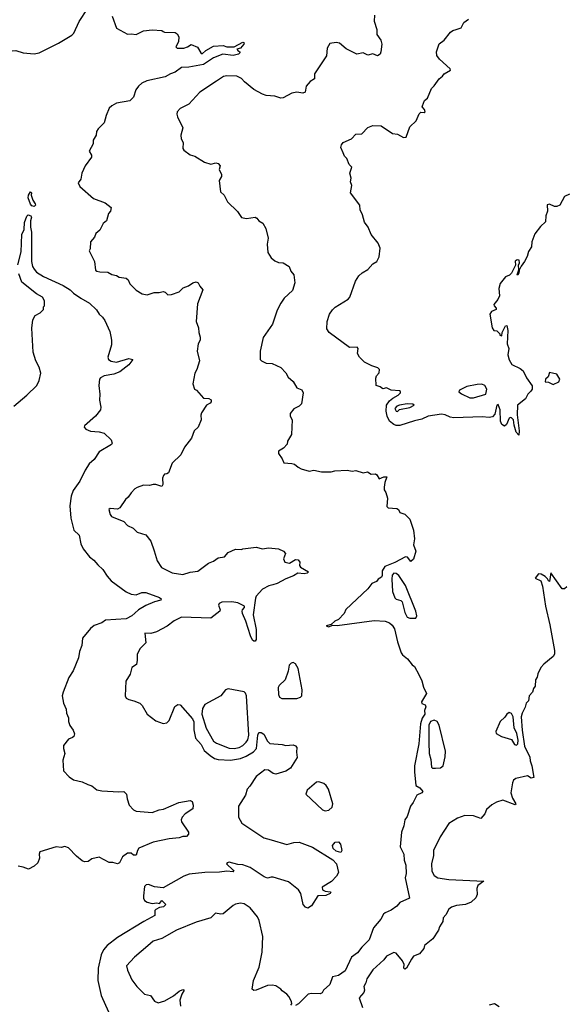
# Model space of a CAD drawing. Extents: x 2056909 to 2160450, y 827444 to 1016825.
# Tile 33 of 256: x 2075987 to 2080441, y 873601 to 881626. Entities that reach past the tile are written whole.
import ezdxf

# ---------------------------------------------------------------- set-up
doc = ezdxf.new("R2010")
doc.units = 0

msp = doc.modelspace()

# ---------------------------------------------------------------- linework, layer by layer
at = {"layer": '0CON10XD'}
for points in [[(2075555, 881647.5), (2075641.7, 881581.7), (2075675, 881542.5), (2075773.8, 881475), (2075815, 881426.7), (2075875, 881400), (2075905, 881376.7), (2075925, 881371.2), (2075955, 881373.3), (2076015, 881356.7), (2076105, 881346.2), (2076145, 881356.7), (2076302.5, 881435), (2076411.2, 881498.8), (2076426.7, 881515), (2076470.3, 881609.7), (2076540, 881715)], [(2076741.4, 881655), (2076776.1, 881556.1), (2076865, 881506.7), (2076895, 881510), (2076935, 881504), (2076995, 881533.8), (2077066.1, 881543.9), (2077145, 881536.7), (2077155, 881530), (2077167, 881523), (2077255, 881520), (2077269.3, 881509.3), (2077282.5, 881485), (2077280, 881445), (2077260, 881405), (2077270, 881395), (2077325, 881393.8), (2077355, 881403.3), (2077385, 881422.5), (2077435, 881402.5), (2077462, 881355), (2077475, 881348.8), (2077504.3, 881375.7), (2077565, 881409.2), (2077645, 881416.2), (2077674.2, 881404.2), (2077735.8, 881404.2), (2077805, 881441.4), (2077816, 881436), (2077812.9, 881425), (2077785, 881392.5), (2077757.5, 881385), (2077763.6, 881373.6), (2077780, 881365), (2077780, 881355), (2077770, 881345), (2077725.6, 881334.4), (2077643.3, 881345), (2077565, 881314.5), (2077485, 881259.7), (2077365, 881237.5), (2077304.5, 881235.5), (2077255, 881198), (2077214.6, 881185.4), (2077171.1, 881158.9), (2077022.5, 881127.5), (2076982.9, 881107.1), (2076956.2, 881083.8), (2076934, 881055), (2076913.3, 880995), (2076885, 880963.8), (2076775, 880944.2), (2076738.8, 880925), (2076716, 880905), (2076690.8, 880845), (2076675.7, 880785), (2076625, 880736.2), (2076613.8, 880715), (2076611.2, 880685), (2076586.7, 880645), (2076586.2, 880615), (2076554, 880555), (2076571.7, 880521.7), (2076573.3, 880505), (2076520, 880435), (2076493.8, 880375), (2076486.2, 880325), (2076463.9, 880296.1), (2076476.7, 880265), (2076589.3, 880169.3), (2076683.6, 880133.6), (2076733.3, 880095), (2076726.7, 880065), (2076710, 880045), (2076694.1, 879985.9), (2076667.5, 879965), (2076638.8, 879911.2), (2076607.7, 879882.3), (2076596.1, 879853.9), (2076562.5, 879815), (2076561.7, 879758.3), (2076553, 879743), (2076596.7, 879655), (2076605.7, 879585), (2076615.5, 879575.5), (2076640.7, 879570.7), (2076705, 879568.8), (2076738.3, 879548.3), (2076775, 879540), (2076796.1, 879526.1), (2076855, 879520), (2076871.2, 879505), (2076884.2, 879474.2), (2076935, 879421.2), (2076985, 879392), (2077026.4, 879383.6), (2077083, 879403), (2077123.6, 879403.6), (2077155, 879411.2), (2077172.5, 879405), (2077195, 879382.5), (2077223, 879387), (2077285, 879408.8), (2077319.5, 879440.5), (2077362.7, 879457.3), (2077398.3, 879481.7), (2077425, 879490), (2077440.8, 879480.8), (2077454, 879455), (2077480, 879425), (2077435, 879310), (2077424, 879165), (2077444.2, 879115), (2077446.2, 879075), (2077457, 879037), (2077457.1, 879015), (2077442, 878985), (2077434, 878925), (2077451.4, 878845), (2077430, 878775), (2077413.3, 878745), (2077397, 878657), (2077410, 878615), (2077426.4, 878606.4), (2077485, 878542.5), (2077527.3, 878537.3), (2077546.5, 878526.5), (2077547.6, 878512.4), (2077538.7, 878501.3), (2077508, 878485), (2077469.3, 878420.7), (2077463.6, 878403.6), (2077466.4, 878363.6), (2077440, 878305), (2077407.5, 878275), (2077386.7, 878215), (2077329.3, 878140.7), (2077300.7, 878079.3), (2077229.3, 878010.7), (2077198.3, 877931.7), (2077185, 877923.3), (2077167.5, 877922.5), (2077159.3, 877910.7), (2077151.2, 877888.8), (2077153.6, 877836.4), (2077145, 877820), (2077095, 877836.2), (2077075, 877836.7), (2077045, 877828.8), (2076995, 877831.2), (2076945, 877813.8), (2076925, 877803.3), (2076895, 877770), (2076871.2, 877735), (2076848.8, 877715), (2076803, 877647), (2076785, 877637.5), (2076725, 877642.5), (2076712.5, 877635), (2076723, 877593), (2076735, 877577.5), (2076835, 877536.2), (2076864.2, 877504.2), (2076910.5, 877480.5), (2076945, 877448.8), (2077015, 877426.7), (2077055.6, 877375.6), (2077083, 877297), (2077105.8, 877215), (2077141.7, 877161.7), (2077228.2, 877118.2), (2077315, 877104.5), (2077375, 877123.5), (2077438.9, 877131.1), (2077525, 877197.1), (2077566.3, 877213.7), (2077605, 877239.2), (2077655, 877249.2), (2077685, 877283.3), (2077745, 877311.2), (2077795, 877306.7), (2077806.4, 877313.6), (2077915, 877326.7), (2077965, 877313.3), (2078015, 877321.2), (2078095, 877313.8), (2078137.5, 877295), (2078152.5, 877275), (2078137, 877233), (2078147.5, 877205), (2078185, 877196.2), (2078234.2, 877225.8), (2078255, 877224), (2078270, 877205), (2078267, 877177), (2078274.1, 877164.1), (2078340, 877125), (2078330, 877115), (2078305, 877110), (2078254.2, 877115.8), (2078218.1, 877091.9), (2078155, 877069.4), (2078085, 877030.8), (2078050.5, 877020.5), (2078018.3, 877011.7), (2077965, 876983.8), (2077915, 876928.8), (2077907.6, 876912.4), (2077889.5, 876775), (2077913.3, 876655), (2077912.5, 876575), (2077905, 876560), (2077895, 876560), (2077885, 876570), (2077867.5, 876605), (2077828.8, 876725), (2077802.5, 876785), (2077800, 876805), (2077803, 876817), (2077820, 876835), (2077817.5, 876845), (2077765, 876873.8), (2077715, 876880), (2077635, 876877.8), (2077612.7, 876867.3), (2077606.7, 876855), (2077620, 876815), (2077617.5, 876805), (2077545, 876747.5), (2077305, 876757.5), (2077245, 876725.4), (2077187.7, 876682.3), (2077102.8, 876637.2), (2077055, 876622.9), (2077007.5, 876625), (2077014.1, 876545.9), (2076969.5, 876500.5), (2076943.8, 876455), (2076943.8, 876405), (2076938.3, 876371.7), (2076901.2, 876345), (2076887.9, 876292.1), (2076850.8, 876235), (2076846.1, 876116.1), (2076855.8, 876095.8), (2076875, 876084), (2076917.5, 876075), (2076965, 876055.7), (2076985.4, 876035.4), (2077026, 875965), (2077095, 875910.8), (2077155, 875889.2), (2077185, 875893.8), (2077206, 875915), (2077252.3, 876027.7), (2077275, 876043.8), (2077295, 876042), (2077395, 875928), (2077404.5, 875904.5), (2077407, 875837), (2077420.5, 875770.5), (2077465, 875719.4), (2077490, 875670), (2077538.4, 875628.4), (2077574.8, 875604.8), (2077605, 875595.8), (2077705, 875590.9), (2077785, 875604), (2077832.6, 875622.6), (2077891.1, 875658.9), (2077917.1, 875685), (2077926, 875795), (2077935, 875816.7), (2077955, 875816.2), (2077975, 875803.3), (2078006.4, 875746.4), (2078025, 875726), (2078125, 875717.8), (2078155, 875709.6), (2078215, 875714.7), (2078235, 875706.8), (2078244.1, 875695), (2078241.5, 875655), (2078248, 875612), (2078194, 875525), (2078155, 875501.4), (2078075, 875475.7), (2078051.2, 875481.2), (2078015, 875510), (2077985, 875512.5), (2077915, 875457.5), (2077862.4, 875377.6), (2077839.2, 875355), (2077826, 875305), (2077768.8, 875215), (2077770.6, 875125), (2077797.1, 875077.1), (2077975, 874957.5), (2078035, 874941.9), (2078165, 874904.4), (2078220.4, 874919.6), (2078265, 874921.8), (2078372.5, 874882.5), (2078538, 874778), (2078569.2, 874745), (2078583.6, 874675), (2078569.6, 874645), (2078528.9, 874601.1), (2078450.6, 874555), (2078455.5, 874535), (2078475, 874523.2), (2078517.9, 874517.9), (2078523.3, 874515), (2078518, 874505), (2078482.4, 874487.6), (2078415.7, 874484.3), (2078365.6, 874404.4), (2078335, 874384), (2078315, 874392), (2078297.5, 874415), (2078276.9, 874505), (2078260, 874535), (2078178.5, 874598.5), (2078052.9, 874637.1), (2078035, 874638.6), (2078005, 874630), (2077979.9, 874639.9), (2077865, 874715.2), (2077805, 874737.3), (2077765, 874739.5), (2077695, 874759.2), (2077677.5, 874755), (2077673.3, 874745), (2077727.5, 874695), (2077732.5, 874685), (2077725, 874680), (2077675, 874686), (2077615, 874677.1), (2077495.8, 874674.2), (2077368.5, 874661.5), (2077324, 874646), (2077155, 874550), (2077085, 874558.8), (2077036.4, 874576.4), (2077016.7, 874575), (2077005, 874562.5), (2076994.5, 874485), (2076995.6, 874465), (2077005, 874447.5), (2077025, 874434.2), (2077065, 874422.5), (2077105, 874427.5), (2077125, 874422.5), (2077145, 874447.5), (2077178, 874415), (2077157.5, 874395), (2077125, 874388.8), (2077096.7, 874375), (2077088.8, 874365), (2077088.8, 874325), (2076997.5, 874275), (2076783.1, 874146.9), (2076700.7, 874079.3), (2076670.5, 874045), (2076649.5, 874005), (2076625.5, 873895), (2076622.7, 873795), (2076651.9, 873671.9), (2076735.4, 873485)], [(2078877.7, 881662.3), (2078874.2, 881615), (2078896.2, 881545), (2078898, 881505), (2078928.8, 881458.8), (2078937.5, 881425), (2078930.8, 881365), (2078923.8, 881345), (2078902.3, 881332.3), (2078865, 881346.7), (2078825, 881336.2), (2078785, 881356.2), (2078735, 881344), (2078647.7, 881387.7), (2078592.5, 881435), (2078565, 881441.2), (2078515, 881432.5), (2078493.3, 881395), (2078487.7, 881332.3), (2078388, 881185), (2078388, 881145), (2078355, 881121.2), (2078321.2, 881085), (2078312, 881035), (2078295, 881025.8), (2078244.1, 881035.9), (2078205, 881025.8), (2078135, 880988.8), (2078115, 880986), (2078065, 881002.5), (2077995, 881007.1), (2077965, 881020), (2077895, 881057.5), (2077818.7, 881118.7), (2077795, 881145.4), (2077755, 881164.6), (2077675, 881167.3), (2077647.3, 881162.7), (2077589.2, 881125), (2077455, 881036), (2077365, 880936), (2077295, 880901.2), (2077270, 880875), (2077266.7, 880855), (2077273.3, 880835), (2077316.2, 880745), (2077300, 880685), (2077303.3, 880655), (2077320, 880625), (2077317.5, 880575), (2077323.6, 880563.6), (2077375, 880523.3), (2077413.6, 880513.6), (2077492.5, 880465), (2077545, 880448.8), (2077585, 880460), (2077603, 880453), (2077620, 880435), (2077612.5, 880405), (2077632.5, 880365), (2077631.7, 880348.3), (2077612.5, 880315), (2077623.8, 880223.8), (2077652.5, 880195), (2077680.7, 880140.7), (2077761.7, 880061.7), (2077794.2, 880014.2), (2077835, 880006), (2077906.1, 880016.1), (2077919.5, 880009.5), (2077935, 879987.5), (2077968.3, 879968.3), (2077993.3, 879925), (2078011.2, 879845), (2078002.5, 879795), (2078008.7, 879728.7), (2078036.2, 879685), (2078065, 879661.2), (2078095, 879646.7), (2078135, 879643.3), (2078182.5, 879615), (2078197.5, 879575), (2078220, 879545), (2078227.7, 879482.3), (2078210.5, 879419.5), (2078142.8, 879357.2), (2078113.6, 879316.4), (2078085, 879257.5), (2078046.2, 879145), (2077971.2, 879035), (2077946.7, 878925), (2077947, 878857), (2077957.5, 878845), (2077995, 878826.2), (2078045, 878823.3), (2078115, 878791.2), (2078155, 878748.8), (2078175, 878711.2), (2078215, 878676.7), (2078245, 878626.7), (2078285, 878610), (2078295.8, 878585), (2078283.8, 878495), (2078265, 878476.7), (2078220, 878455), (2078191.2, 878415), (2078191.2, 878395), (2078206.4, 878363.6), (2078202.5, 878245), (2078168.3, 878191.7), (2078167.5, 878165), (2078136.4, 878133.6), (2078095, 878110), (2078095, 878090), (2078126.1, 878046.1), (2078140, 878015), (2078205, 878010), (2078225, 878003.3), (2078255, 877977.5), (2078280, 877965), (2078347, 877947), (2078385, 877953.3), (2078445, 877940), (2078525, 877940), (2078555, 877950), (2078655, 877953.3), (2078695, 877946.7), (2078725, 877952.5), (2078785, 877933.3), (2078821.7, 877941.7), (2078851.2, 877921.2), (2078885, 877924.2), (2078896.5, 877916.5), (2078915, 877882.5), (2078955, 877900), (2078978.8, 877898.8), (2078962, 877855), (2078956.7, 877815), (2078957.5, 877795), (2078971.7, 877771.7), (2078983.8, 877725), (2078978.3, 877658.3), (2078988.3, 877648.3), (2079060.7, 877640.7), (2079073, 877633), (2079085, 877610), (2079125, 877596.7), (2079165, 877555.6), (2079194.5, 877465.5), (2079203.5, 877395), (2079195.6, 877345), (2079215.8, 877295), (2079195, 877230), (2079175, 877210), (2079147.5, 877245), (2079131.7, 877248.3), (2079045, 877200.6), (2078962.1, 877167.9), (2078940, 877135), (2078941.4, 877095), (2078935, 877082), (2078906.7, 877065), (2078895, 877047.5), (2078855, 877030), (2078823.9, 876986.1), (2078645, 876817.5), (2078630, 876785), (2078585, 876736.7), (2078555, 876723.8), (2078525, 876696.7), (2078483.3, 876685), (2078505, 876676.2), (2078535, 876691.2), (2078575, 876689.2), (2078875, 876729.7), (2078965, 876723.1), (2078999, 876709), (2079021.4, 876691.4), (2079040.7, 876660.7), (2079065.4, 876554.6), (2079095, 876466.7), (2079105, 876450), (2079145.9, 876415.9), (2079185, 876367.5), (2079203.9, 876353.9), (2079239.4, 876289.4), (2079265, 876237.5), (2079278, 876185), (2079302, 876135), (2079261.2, 876065), (2079265, 876053.3), (2079291.7, 876041.7), (2079296.7, 876025), (2079286.7, 875995), (2079287.5, 875965), (2079267.6, 875932.4), (2079253.7, 875886.3), (2079240.1, 875725), (2079204.2, 875545.8), (2079202.7, 875495), (2079213.8, 875385), (2079246.7, 875366.7), (2079271.2, 875335), (2079263.3, 875325), (2079223.8, 875305), (2079193.8, 875245), (2079171.2, 875215), (2079145, 875132.5), (2079125.9, 875104.1), (2079116, 875055), (2079096.7, 875005), (2079086.2, 874885), (2079115.7, 874825.7), (2079118.9, 874775), (2079132, 874735), (2079137, 874667), (2079128.1, 874631.9), (2079162, 874465), (2079085, 874430), (2079059.3, 874400.7), (2079012.9, 874367.1), (2078965, 874346.9), (2078952, 874335), (2078930.8, 874295), (2078870, 874225), (2078833.4, 874126.6), (2078775, 874067.5), (2078740.5, 874019.5), (2078690.8, 873985), (2078638.1, 873875), (2078585.4, 873834.6), (2078535.7, 873824.3), (2078515, 873763.3), (2078462.5, 873715), (2078452.5, 873695), (2078434, 873686), (2078365, 873690), (2078336.4, 873683.6), (2078258, 873605), (2078235, 873591.4)], [(2080465.9, 880204.1), (2080427.5, 880185), (2080387, 880113), (2080365, 880102.5), (2080345, 880102.5), (2080305, 880122.5), (2080285, 880117.5), (2080287.5, 880065), (2080273.6, 880026.4), (2080271.7, 879978.3), (2080230.7, 879939.3), (2080185, 879880), (2080160, 879815), (2080156.2, 879775), (2080132.9, 879737.1), (2080121.2, 879695), (2080100, 879655), (2080072.3, 879617.7), (2080057.5, 879585), (2080055, 879560), (2080045, 879542.5), (2080040, 879545), (2080053, 879587), (2080052.5, 879625), (2080060, 879645), (2080057, 879667), (2080040.7, 879669.3), (2080025, 879657.5), (2080027.5, 879625), (2079995, 879560), (2079977, 879543), (2079945, 879530), (2079902.5, 879475), (2079890, 879435), (2079897.5, 879375), (2079883.6, 879346.4), (2079851.2, 879305), (2079853, 879293), (2079870, 879275), (2079870, 879265), (2079831.7, 879248.3), (2079816.7, 879225), (2079837.5, 879115), (2079851.7, 879091.7), (2079875, 879090), (2079900, 879065), (2079900, 879055), (2079915, 879050), (2079917.5, 879075), (2079945, 879130), (2079955, 879132.5), (2079963.9, 879093.9), (2079960, 878985), (2079972, 878945), (2079965.6, 878895), (2079975, 878852.5), (2079996.7, 878815), (2080065, 878783.3), (2080090, 878765), (2080116.4, 878706.4), (2080161.7, 878641.7), (2080162.5, 878615), (2080153, 878597), (2080127.5, 878575), (2080107.5, 878535), (2080043.3, 878485), (2080039.2, 878405), (2080056.9, 878275), (2080055, 878240), (2080032.5, 878265), (2080015, 878320), (2080010, 878365), (2079995, 878380), (2079985, 878383.3), (2079975, 878377.5), (2079952.3, 878327.7), (2079936.1, 878313.9), (2079915.9, 878325.9), (2079904, 878355), (2079902.9, 878445), (2079885, 878490), (2079874.5, 878485), (2079859.9, 878410.1), (2079840.1, 878389.9), (2079813.5, 878383.5), (2079755, 878387.8), (2079525, 878381.1), (2079495.3, 878385.3), (2079453.8, 878405), (2079425, 878409.6), (2079314.9, 878395.1), (2079265, 878368.8), (2079203.7, 878356.3), (2079085, 878319.6), (2079055, 878318.1), (2079035, 878325.6), (2079000.6, 878355), (2078981, 878395), (2078973, 878435), (2078977, 878483), (2079000.3, 878519.7), (2079027.6, 878542.4), (2079071.2, 878565), (2079090, 878585), (2079090, 878595), (2079081.7, 878601.7), (2079015, 878606.7), (2078975, 878626.7), (2078945, 878617.5), (2078925, 878632.5), (2078892.5, 878645), (2078888.8, 878705), (2078895, 878722.5), (2078915, 878746.7), (2078919.4, 878775), (2078905, 878789.4), (2078855, 878803.8), (2078797.5, 878835), (2078755.8, 878875.8), (2078738.8, 878905), (2078745.8, 878945), (2078737, 878957), (2078675, 878953.3), (2078507.5, 879075), (2078490, 879105), (2078491.2, 879165), (2078512, 879225), (2078535, 879261.2), (2078557.9, 879282.1), (2078662.3, 879347.7), (2078675.7, 879364.3), (2078724, 879495), (2078751.2, 879538.8), (2078777.7, 879562.3), (2078825, 879588.8), (2078864.1, 879635.9), (2078896.7, 879655), (2078916.1, 879693.9), (2078923, 879763), (2078906.7, 879805), (2078850, 879875), (2078826.7, 879935), (2078796.1, 879976.1), (2078781.2, 880035), (2078760, 880075), (2078757.5, 880115), (2078683.3, 880215), (2078692.5, 880275), (2078683.3, 880305), (2078688.8, 880335), (2078676.7, 880375), (2078692.5, 880425), (2078672.5, 880445), (2078653.6, 880493.6), (2078634.2, 880514.2), (2078621.7, 880541.7), (2078603.3, 880585), (2078608, 880605), (2078622, 880625), (2078690, 880655), (2078725, 880692), (2078775, 880696.7), (2078825, 880746.7), (2078865, 880763.8), (2078931.7, 880761.7), (2079025, 880698.8), (2079065, 880693.3), (2079115, 880665.8), (2079135, 880668.8), (2079166.4, 880753.6), (2079217.3, 880802.7), (2079241.2, 880858.8), (2079255, 880872.5), (2079281.7, 880868.3), (2079290, 880875), (2079286, 880895), (2079266.7, 880915), (2079268.8, 880925), (2079284.2, 880965.8), (2079310, 880985), (2079343.3, 881065), (2079365, 881086.7), (2079403.8, 881145), (2079431.2, 881165), (2079446.2, 881185), (2079496.2, 881215), (2079495, 881226.2), (2079406.7, 881305), (2079386.7, 881335), (2079383.8, 881365), (2079405, 881430), (2079445, 881460), (2079496.7, 881525), (2079515, 881538), (2079543.9, 881546.1), (2079585, 881560), (2079605, 881603.3), (2079645, 881628.8)], [(2076105, 880104), (2076085, 880110), (2076075, 880123.3), (2076055.8, 880174.2), (2076058.6, 880195), (2076075, 880222.5), (2076082.5, 880215), (2076080.8, 880195), (2076094.3, 880154.3), (2076113.8, 880125), (2076115.5, 880114.5), (2076105, 880104)], [(2075972.4, 879627.6), (2075999.2, 879735), (2076003.3, 879875), (2076023.5, 879915), (2076027.3, 879972.7), (2076045, 880023.3), (2076055, 880034), (2076077.3, 880027.3), (2076082, 880015), (2076074, 879986), (2076075.8, 879935.8), (2076084.4, 879895), (2076083.7, 879653.7), (2076092.5, 879615), (2076105, 879593.3), (2076125, 879568.8), (2076182, 879532), (2076339.8, 879459.7), (2076397.5, 879425), (2076425, 879396.7), (2076486.4, 879355), (2076555.8, 879315.8), (2076612, 879262), (2076635, 879226), (2076662, 879202), (2076680, 879175), (2076721.4, 879085), (2076730, 879045), (2076735.8, 879015), (2076734.2, 878975), (2076704, 878875), (2076710, 878855), (2076733, 878843), (2076775, 878835.6), (2076875, 878864.4), (2076910, 878855), (2076875, 878812), (2076803.8, 878756.2), (2076752.9, 878737.1), (2076676.5, 878723.5), (2076645, 878705.6), (2076638.5, 878695), (2076630.8, 878645), (2076640, 878575), (2076637.5, 878525), (2076648.3, 878468.3), (2076645.7, 878445), (2076605, 878395.7), (2076514.1, 878315.9), (2076513.3, 878305), (2076525, 878288.8), (2076565, 878272), (2076635, 878268), (2076675.7, 878255.7), (2076732.3, 878202.3), (2076740, 878175), (2076735, 878164.2), (2076635.8, 878104.2), (2076595, 878040), (2076553.3, 878005), (2076521.2, 877955)], [(2075938, 878475), (2076045.5, 878564.5), (2076126.1, 878643.9), (2076146.2, 878685), (2076160, 878745), (2076146, 878795), (2076118.8, 878845), (2076096.7, 878915), (2076087, 879113), (2076095, 879180), (2076114.1, 879215.9), (2076153, 879237), (2076180, 879265), (2076180, 879285), (2076190, 879295), (2076190, 879335), (2076172.5, 879365), (2076125, 879391.2), (2076005.5, 879485.5), (2075978.9, 879555)], [(2080335, 878653.3), (2080380, 878675), (2080387.5, 878695), (2080365, 878737.5), (2080305, 878750), (2080292.5, 878715), (2080272.5, 878695), (2080270, 878675), (2080295, 878672.5), (2080335, 878653.3)], [(2079685, 878542.9), (2079785, 878574.2), (2079793.6, 878615), (2079778.2, 878645), (2079753.3, 878655), (2079713.7, 878653.7), (2079630.8, 878635), (2079570, 878605), (2079563.9, 878593.9), (2079586.4, 878576.4), (2079654.4, 878544.4), (2079685, 878542.9)], [(2079065, 878433.3), (2079082.3, 878447.7), (2079165, 878464), (2079200, 878485), (2079191.7, 878491.7), (2079145.4, 878495.4), (2079081.2, 878485), (2079060, 878475), (2079045, 878456.7), (2079053.8, 878435), (2079065, 878433.3)], [(2076521.2, 877955), (2076478, 877865), (2076422.4, 877787.6), (2076406.9, 877743.1), (2076395.4, 877665), (2076403.8, 877563.8), (2076429.2, 877465), (2076471.5, 877425), (2076483.8, 877355), (2076505, 877312.5), (2076555, 877247.5), (2076591.7, 877221.7), (2076622.8, 877182.8), (2076665.6, 877145.6), (2076699.3, 877089.3), (2076732.6, 877052.6), (2076855, 876962), (2076895, 876943.8), (2076935, 876937.1), (2076982.9, 876957.1), (2077015, 876958.4), (2077125, 876916.9), (2077140, 876905), (2077137.5, 876895), (2077085, 876881.1), (2077015, 876850.4), (2076955, 876815.5), (2076925, 876789.4), (2076901.5, 876768.5), (2076855, 876742.3), (2076685, 876730.8), (2076655, 876710), (2076592.5, 876687.5), (2076565, 876663.3), (2076498, 876585), (2076492, 876525), (2076474.3, 876475.7), (2076465.8, 876424.2), (2076421.7, 876318.3), (2076386.2, 876265), (2076341.2, 876145), (2076333.8, 876115), (2076343.3, 876055), (2076366.1, 876006.1), (2076368.8, 875975), (2076383.8, 875935), (2076383.3, 875905), (2076395, 875872.5), (2076423.3, 875835), (2076433.3, 875805), (2076427.5, 875785), (2076417.5, 875775), (2076385, 875762.5), (2076345, 875710), (2076343.8, 875685), (2076354, 875645), (2076338.3, 875591.7), (2076343.3, 875505), (2076388.8, 875455), (2076425, 875430), (2076495, 875414.2), (2076542.5, 875392.5), (2076575, 875381.2), (2076615, 875350), (2076655, 875340), (2076795, 875332), (2076835, 875336), (2076856, 875315), (2076862, 875275), (2076880, 875225), (2076913.3, 875185), (2076935, 875176.2), (2077065, 875163.3), (2077123, 875187), (2077158.2, 875191.8), (2077283.3, 875245), (2077375, 875263.3), (2077392.5, 875255), (2077400, 875225), (2077397.5, 875195), (2077335, 875153.8), (2077310, 875125), (2077302, 875105), (2077305, 875087.5), (2077362.5, 875005), (2077361.7, 874988.3), (2077345, 874970), (2077315, 874970), (2077285, 874958.8), (2077205, 874949.1), (2077075, 874921.9), (2076958.8, 874875), (2076945.8, 874855), (2076935, 874816), (2076915, 874816), (2076894, 874834), (2076865, 874833.8), (2076825, 874804.2), (2076798.9, 874755), (2076785, 874746.7), (2076745, 874758), (2076715, 874757.5), (2076635, 874799.4), (2076575, 874787.5), (2076544.3, 874765.7), (2076515, 874762.2), (2076495, 874770.6), (2076448.9, 874808.9), (2076385, 874877.3), (2076355, 874886.9), (2076325, 874878.6), (2076285, 874884), (2076151.2, 874845), (2076144.2, 874825), (2076147.7, 874792.3), (2076133.8, 874755), (2076105, 874728), (2076057.5, 874702.5), (2076015, 874720), (2075975, 874725.8)], [(2080445, 877002.5), (2080425, 876987.5), (2080408.3, 876988.3), (2080315, 877117.5), (2080305, 877047.5), (2080295, 877052.5), (2080288.8, 877068.8), (2080268.8, 877088.8), (2080235, 877107.5), (2080215, 877110), (2080187.5, 877075), (2080232.1, 877052.1), (2080248.2, 877008.2), (2080271.9, 876845), (2080307.5, 876695), (2080344.8, 876485), (2080343.5, 876455), (2080334.3, 876435.7), (2080257.3, 876372.7), (2080232.5, 876345), (2080210, 876295), (2080203.9, 876266.1), (2080191.2, 876245), (2080185.9, 876194.1), (2080173.3, 876175), (2080166.7, 876145), (2080137.5, 876115), (2080133.3, 876075), (2080113.3, 876055), (2080106.8, 876023.2), (2080080, 875975), (2080074.4, 875945), (2080081.4, 875835), (2080100.6, 875705), (2080144.3, 875615), (2080145.6, 875585), (2080159.4, 875545), (2080175, 875450), (2080155, 875444), (2080125, 875462.5), (2080028.5, 875441.5), (2080011.9, 875428.1), (2080002.8, 875407.2), (2079990, 875325), (2080002.1, 875282.1), (2080028.8, 875235), (2080025, 875227.5), (2079925, 875263.8), (2079872.7, 875247.3), (2079834.2, 875225.8), (2079791.2, 875188.8), (2079777, 875153), (2079745, 875116.7), (2079685, 875138), (2079615, 875138.8), (2079555, 875119.2), (2079485, 875075.7), (2079412.1, 874965), (2079357.8, 874855), (2079358.6, 874815), (2079343.1, 874745), (2079345.8, 874685), (2079365, 874650), (2079395, 874632.5), (2079485, 874618), (2079770, 874605), (2079720.9, 874569.1), (2079711.4, 874545), (2079713.3, 874495), (2079705, 874470), (2079665, 874432.5), (2079620, 874415), (2079545, 874407.5), (2079505, 874393.8), (2079484.2, 874375.8), (2079460.5, 874329.5), (2079438.8, 874305), (2079433.8, 874275), (2079408.3, 874231.7), (2079400, 874205), (2079352.5, 874135), (2079285, 874080), (2079280, 874055), (2079245, 874013.3), (2079197, 873993), (2079180.7, 873969.3), (2079137.5, 873895), (2079125, 873886.7), (2079116.7, 873895), (2079120.8, 873925), (2079105, 873956.7), (2079055, 874018.8), (2079035, 874024), (2078975.7, 873994.3), (2078955.4, 873964.6), (2078865, 873880.8), (2078815, 873810), (2078808.1, 873775), (2078791.4, 873745), (2078795.7, 873715), (2078791.7, 873698.3), (2078753.3, 873655), (2078780.6, 873575)], [(2079165, 876747.3), (2079215, 876748.9), (2079222.7, 876767.3), (2079215.3, 876804.7), (2079130, 877015), (2079075, 877096.2), (2079055, 877112.9), (2079035, 877115.3), (2079021.2, 877098.8), (2079018.9, 877065), (2079024.8, 876965), (2079044.2, 876915), (2079055, 876902.9), (2079091.8, 876891.8), (2079102.4, 876882.4), (2079125, 876793.8), (2079144.4, 876755), (2079165, 876747.3)], [(2078123.6, 876093.6), (2078245, 876094.2), (2078275, 876104.1), (2078285, 876114.4), (2078288.2, 876165), (2078255, 876337.5), (2078235, 876375.6), (2078215, 876386.9), (2078197.9, 876382.1), (2078183.1, 876365), (2078174.2, 876315), (2078148.8, 876245), (2078100.5, 876199.5), (2078094.1, 876184.1), (2078096, 876125), (2078103.3, 876105), (2078123.6, 876093.6)], [(2077735, 875686.4), (2077775, 875694.2), (2077805, 875710.6), (2077832.8, 875737.2), (2077845, 875757.1), (2077855.2, 875794.8), (2077834.8, 876114.8), (2077827.1, 876137.1), (2077815, 876147.4), (2077685, 876171.3), (2077665, 876162.9), (2077625, 876114.4), (2077495.3, 876044.7), (2077477.4, 876012.6), (2077471.6, 875965), (2077505, 875850.6), (2077566.8, 875746.8), (2077590.4, 875730.4), (2077695, 875689.2), (2077735, 875686.4)], [(2080035, 875712.5), (2080046.2, 875725), (2080050, 875755), (2080038.3, 875808.3), (2080016, 875855), (2080008.2, 875945), (2079995, 875970), (2079975, 875978), (2079955, 875966.2), (2079939.1, 875940.9), (2079901.2, 875905), (2079867.5, 875825), (2079868.3, 875808.3), (2079914.1, 875784.1), (2079995, 875760), (2080018.3, 875718.3), (2080035, 875712.5)], [(2079375, 875524.6), (2079415, 875529.6), (2079436.8, 875545), (2079455, 875618.8), (2079456.3, 875665), (2079405, 875876.9), (2079388, 875905), (2079365, 875915.6), (2079335, 875906.3), (2079319.4, 875875), (2079319.5, 875735), (2079323.9, 875645), (2079337.3, 875595), (2079341.2, 875535), (2079350, 875525), (2079375, 875524.6)], [(2078475, 875177.8), (2078505, 875184.7), (2078531.8, 875208.2), (2078539.8, 875235), (2078504.2, 875355), (2078485, 875384.3), (2078465, 875401.2), (2078425.2, 875414.8), (2078405, 875411.3), (2078329.3, 875345), (2078318.6, 875315), (2078455, 875186.4), (2078475, 875177.8)], [(2078605, 874839.2), (2078565, 874848.9), (2078540.9, 874870.9), (2078536.9, 874895), (2078556.6, 874923.4), (2078585, 874925.6), (2078602.2, 874905), (2078612.5, 874855), (2078605, 874839.2)], [(2078197.5, 873595), (2078203.3, 873605), (2078202.5, 873625), (2078180, 873665), (2078163.8, 873685), (2078125, 873710), (2078115, 873723.3), (2078075, 873750.8), (2078045, 873758.1), (2078006.8, 873753.2), (2077915, 873716.7), (2077893.6, 873713.6), (2077882.5, 873725), (2077891.2, 873795), (2077938, 873905), (2077964, 874025), (2077969.2, 874155), (2077937.5, 874285), (2077925, 874313.3), (2077865, 874388), (2077815, 874420), (2077785, 874425.8), (2077745, 874416.2), (2077725, 874406.2), (2077645, 874337.5), (2077625, 874335.7), (2077582.5, 874345), (2077544, 874306), (2077425, 874270), (2077263.7, 874206.3), (2077145, 874138.6), (2077075, 874116.2), (2077032.1, 874077.9), (2076921.1, 873985), (2076858.5, 873915), (2076865, 873878.8), (2076900.9, 873800.9), (2076942, 873745), (2077004.6, 873684.6), (2077053.1, 873673.1), (2077085, 873626.5), (2077115, 873612), (2077169.6, 873630.4), (2077239.2, 873670.8), (2077285, 873708), (2077315, 873722.5), (2077325, 873720), (2077327.5, 873715), (2077307.5, 873685), (2077292.5, 873635), (2077297.5, 873585)], [(2079815, 873596.7), (2079855, 873606.7), (2079893, 873583)]]:
    msp.add_lwpolyline(points, dxfattribs=at)

doc.saveas('drawing.dxf')
